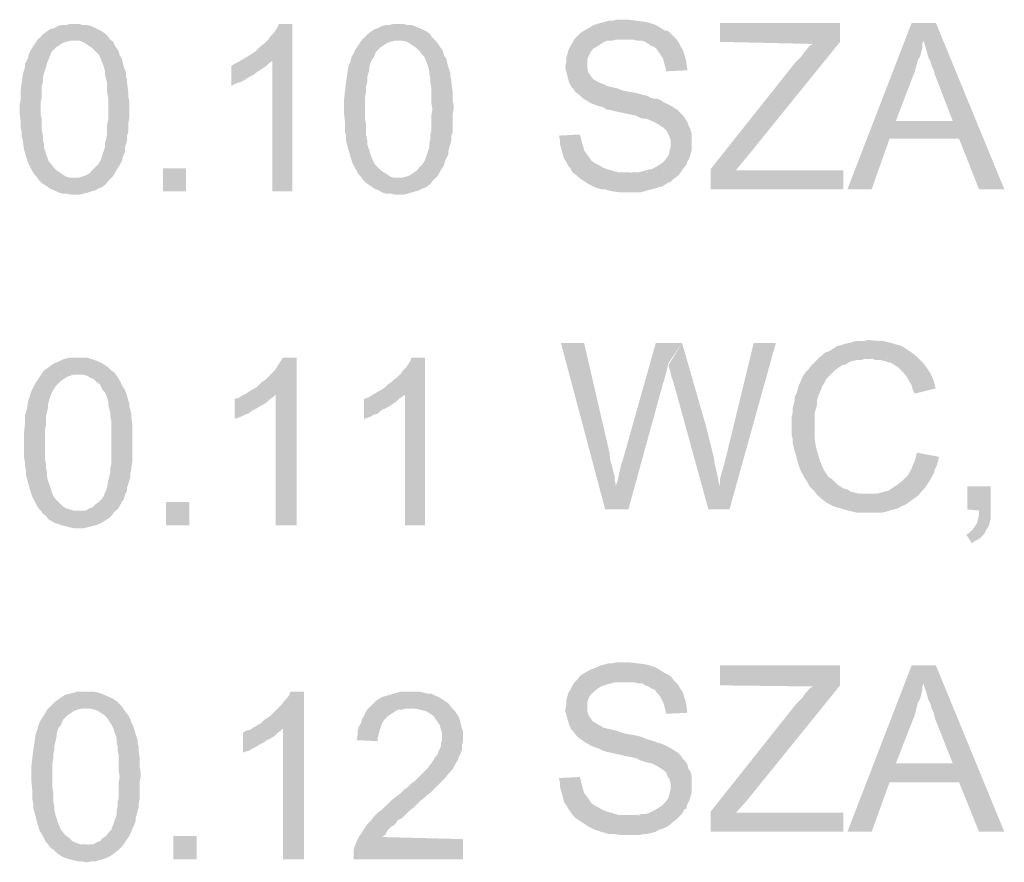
# Model space of a CAD drawing. Header units: millimetres. Extents: x -14047 to 49934, y -21523 to 14989.
# Tile 167 of 256: x 2347 to 2429, y 7203 to 7274. Entities that reach past the tile are written whole.
import ezdxf

# ---------------------------------------------------------------- set-up
doc = ezdxf.new("R2010")
doc.units = ezdxf.units.MM
doc.layers.add('H', color=7, linetype='Continuous')

msp = doc.modelspace()

# ---------------------------------------------------------------- hatches: boundary and pattern name
at = {"layer": 'H', "linetype": 'Continuous'}
for points in [[(2400.835, 7269.33), (2400.75, 7269.685), (2400.66, 7270.035), (2400.57, 7270.39), (2400.395, 7270.655), (2400.22, 7270.92), (2400.045, 7271.185), (2399.865, 7271.36), (2399.6, 7271.45), (2399.335, 7271.625), (2399.07, 7271.8), (2398.81, 7271.89), (2398.455, 7271.89), (2398.1, 7271.98), (2397.66, 7271.98), (2397.395, 7271.98), (2393.166, 7272.065), (2393.431, 7272.329), (2393.606, 7272.504), (2393.871, 7272.684), (2394.486, 7273.034), (2394.751, 7273.209), (2395.37, 7273.389), (2395.72, 7273.474), (2395.985, 7273.564), (2396.34, 7273.564), (2396.69, 7273.654), (2397.045, 7273.654), (2397.66, 7273.654), (2398.365, 7273.564), (2399.07, 7273.474), (2399.425, 7273.389), (2399.69, 7273.299), (2399.955, 7273.209), (2400.395, 7272.949), (2400.66, 7272.769), (2401.015, 7272.684), (2401.275, 7272.419), (2401.455, 7272.239), (2401.72, 7271.98), (2401.895, 7271.715), (2402.07, 7271.36), (2402.244, 7271.095), (2402.334, 7270.745), (2402.424, 7270.48), (2402.509, 7270.125), (2402.599, 7269.42)], [(2354.366, 7260.426), (2351.276, 7260.426), (2351.631, 7260.426), (2351.896, 7260.511), (2352.161, 7260.601), (2352.511, 7260.776), (2352.686, 7260.956), (2352.951, 7261.221), (2353.216, 7261.486), (2353.396, 7261.746), (2353.481, 7261.926), (2353.571, 7262.191), (2353.656, 7262.456), (2353.836, 7262.981), (2353.836, 7263.336), (2353.921, 7263.601), (2354.011, 7264.041), (2354.011, 7264.396), (2354.011, 7264.835), (2354.101, 7265.275), (2354.101, 7265.715), (2354.101, 7266.155), (2354.101, 7266.6), (2354.101, 7267.125), (2354.011, 7267.57), (2354.011, 7267.92), (2354.011, 7268.36), (2353.921, 7268.715), (2353.836, 7269.065), (2353.836, 7269.33), (2353.746, 7269.685), (2353.656, 7269.95), (2353.571, 7270.125), (2353.481, 7270.39), (2353.396, 7270.565), (2353.306, 7270.745), (2353.041, 7271.01), (2352.776, 7271.27), (2352.511, 7271.45), (2352.246, 7271.625), (2351.981, 7271.8), (2351.716, 7271.89), (2351.366, 7271.89), (2348.192, 7271.98), (2348.457, 7272.239), (2348.632, 7272.419), (2348.987, 7272.684), (2349.252, 7272.859), (2349.602, 7272.949), (2349.867, 7273.124), (2350.221, 7273.209), (2350.571, 7273.209), (2350.926, 7273.299), (2351.276, 7273.299), (2351.631, 7273.299), (2351.981, 7273.209), (2352.336, 7273.209), (2352.686, 7273.124), (2353.216, 7272.859), (2353.571, 7272.684), (2353.836, 7272.504), (2354.101, 7272.239), (2354.276, 7271.98), (2354.541, 7271.8), (2354.626, 7271.535), (2354.806, 7271.27), (2354.981, 7271.01), (2355.071, 7270.655), (2355.246, 7270.39), (2355.421, 7269.685), (2355.511, 7269.42), (2355.601, 7269.245), (2355.601, 7268.89), (2355.686, 7268.625), (2355.686, 7268.36), (2355.776, 7267.655), (2355.776, 7267.305), (2355.861, 7266.86), (2355.861, 7266.51), (2355.861, 7266.155), (2355.861, 7265.715), (2355.861, 7265.365), (2355.776, 7264.92), (2355.776, 7264.571), (2355.776, 7264.216), (2355.686, 7263.951), (2355.686, 7263.601), (2355.601, 7263.246), (2355.511, 7262.981), (2355.511, 7262.631), (2355.421, 7262.366), (2355.336, 7262.191), (2355.246, 7261.836), (2355.071, 7261.486), (2354.891, 7261.221), (2354.541, 7260.601)], [(2367.854, 7259.281), (2367.854, 7270.215), (2365.299, 7270.3), (2365.914, 7270.655), (2366.179, 7270.83), (2366.444, 7271.01), (2366.709, 7271.27), (2366.884, 7271.45), (2367.239, 7271.715), (2367.504, 7271.98), (2367.679, 7272.239), (2367.944, 7272.504), (2368.119, 7272.769), (2368.299, 7273.034), (2368.384, 7273.299), (2369.529, 7273.299), (2369.529, 7259.281)], [(2381.522, 7260.426), (2378.438, 7260.426), (2378.703, 7260.426), (2379.053, 7260.511), (2379.318, 7260.601), (2379.583, 7260.776), (2379.848, 7260.956), (2380.112, 7261.221), (2380.377, 7261.486), (2380.552, 7261.746), (2380.642, 7261.926), (2380.732, 7262.191), (2380.817, 7262.456), (2380.997, 7262.981), (2380.997, 7263.336), (2381.082, 7263.601), (2381.082, 7264.041), (2381.172, 7264.396), (2381.172, 7264.835), (2381.172, 7265.275), (2381.172, 7265.715), (2381.257, 7266.155), (2381.172, 7266.6), (2381.172, 7267.125), (2381.172, 7267.57), (2381.172, 7267.92), (2381.082, 7268.36), (2381.082, 7268.715), (2380.997, 7269.065), (2380.997, 7269.33), (2380.907, 7269.685), (2380.817, 7269.95), (2380.732, 7270.125), (2380.642, 7270.39), (2380.552, 7270.565), (2380.377, 7270.745), (2380.202, 7271.01), (2379.937, 7271.27), (2379.673, 7271.45), (2379.408, 7271.625), (2379.143, 7271.8), (2378.793, 7271.89), (2378.528, 7271.89), (2375.353, 7271.98), (2375.618, 7272.239), (2375.793, 7272.419), (2376.143, 7272.684), (2376.408, 7272.859), (2376.673, 7272.949), (2377.028, 7273.124), (2377.378, 7273.209), (2377.643, 7273.209), (2377.998, 7273.299), (2378.348, 7273.299), (2378.793, 7273.299), (2379.143, 7273.209), (2379.498, 7273.209), (2379.763, 7273.124), (2380.377, 7272.859), (2380.732, 7272.684), (2380.997, 7272.504), (2381.172, 7272.239), (2381.437, 7271.98), (2381.612, 7271.8), (2381.787, 7271.535), (2381.967, 7271.27), (2382.142, 7271.01), (2382.227, 7270.655), (2382.407, 7270.39), (2382.582, 7269.685), (2382.672, 7269.42), (2382.757, 7269.245), (2382.757, 7268.89), (2382.847, 7268.625), (2382.847, 7268.36), (2382.937, 7267.655), (2382.937, 7267.305), (2382.937, 7266.86), (2383.022, 7266.51), (2383.022, 7266.155), (2382.937, 7265.715), (2382.937, 7265.365), (2382.937, 7264.92), (2382.937, 7264.571), (2382.937, 7264.216), (2382.847, 7263.951), (2382.847, 7263.601), (2382.757, 7263.246), (2382.672, 7262.981), (2382.582, 7262.631), (2382.582, 7262.366), (2382.492, 7262.191), (2382.317, 7261.836), (2382.227, 7261.486), (2382.052, 7261.221), (2381.702, 7260.601)], [(2404.539, 7259.456), (2404.539, 7261.131), (2411.683, 7270.125), (2412.213, 7270.655), (2412.388, 7270.92), (2412.828, 7271.45), (2413.093, 7271.625), (2405.334, 7271.8), (2405.334, 7273.389), (2415.388, 7273.389), (2415.388, 7271.8), (2407.539, 7262.101), (2406.654, 7261.041), (2415.653, 7261.041), (2415.653, 7259.456)], [(2416.003, 7259.456), (2421.382, 7273.389), (2423.412, 7273.389), (2422.352, 7271.89), (2422.267, 7271.625), (2422.267, 7271.27), (2422.087, 7270.565), (2421.912, 7270.3), (2421.822, 7269.95), (2421.737, 7269.685), (2421.647, 7269.33), (2420.062, 7265.185), (2425.351, 7263.686), (2419.532, 7263.686), (2418.032, 7259.456)], [(2427.026, 7259.456), (2425.351, 7263.686), (2420.062, 7265.185), (2424.821, 7265.185), (2423.322, 7269.065), (2423.237, 7269.42), (2423.057, 7269.775), (2422.972, 7270.125), (2422.792, 7270.48), (2422.617, 7271.095), (2422.442, 7271.715), (2422.352, 7271.89), (2423.412, 7273.389), (2429.141, 7259.456)], [(2401.985, 7260.776), (2397.75, 7260.866), (2398.1, 7260.866), (2398.455, 7260.866), (2398.81, 7260.956), (2399.16, 7261.041), (2399.425, 7261.131), (2399.6, 7261.131), (2399.955, 7261.306), (2400.22, 7261.486), (2400.485, 7261.661), (2400.75, 7261.926), (2401.015, 7262.276), (2401.1, 7262.631), (2401.19, 7262.981), (2401.19, 7263.246), (2401.19, 7263.601), (2401.1, 7263.866), (2400.925, 7264.216), (2400.835, 7264.396), (2400.66, 7264.571), (2400.395, 7264.745), (2400.13, 7264.92), (2399.78, 7265.1), (2399.6, 7265.185), (2399.16, 7265.365), (2398.895, 7265.365), (2398.63, 7265.45), (2398.28, 7265.63), (2397.84, 7265.715), (2397.395, 7265.805), (2397.045, 7265.89), (2396.605, 7265.98), (2396.25, 7266.07), (2395.81, 7266.155), (2395.545, 7266.335), (2395.19, 7266.42), (2394.925, 7266.51), (2394.666, 7266.6), (2394.486, 7266.685), (2394.046, 7266.95), (2393.781, 7267.125), (2393.516, 7267.39), (2393.251, 7267.57), (2393.076, 7267.835), (2392.901, 7268.01), (2392.721, 7268.36), (2392.636, 7268.625), (2392.546, 7268.98), (2392.461, 7269.33), (2392.371, 7269.685), (2392.461, 7270.125), (2392.461, 7270.48), (2392.546, 7270.745), (2392.636, 7271.095), (2392.811, 7271.45), (2392.986, 7271.715), (2393.166, 7272.065), (2397.395, 7271.98), (2396.955, 7271.98), (2396.605, 7271.98), (2396.25, 7271.89), (2395.895, 7271.89), (2395.635, 7271.8), (2395.37, 7271.625), (2395.105, 7271.45), (2394.666, 7271.185), (2394.486, 7270.92), (2394.311, 7270.565), (2394.221, 7270.3), (2394.221, 7270.035), (2394.221, 7269.595), (2394.311, 7269.245), (2394.486, 7268.98), (2394.666, 7268.715), (2395.105, 7268.45), (2395.28, 7268.36), (2395.545, 7268.275), (2395.895, 7268.095), (2396.25, 7268.01), (2396.69, 7267.92), (2397.13, 7267.745), (2397.485, 7267.655), (2398.015, 7267.57), (2398.455, 7267.48), (2398.81, 7267.39), (2399.16, 7267.305), (2399.515, 7267.125), (2399.78, 7267.04), (2400.045, 7267.04), (2400.305, 7266.95), (2400.57, 7266.775), (2400.925, 7266.6), (2401.275, 7266.42), (2401.54, 7266.245), (2401.805, 7266.07), (2402.07, 7265.805), (2402.244, 7265.63), (2402.424, 7265.365), (2402.599, 7265.1), (2402.689, 7264.835), (2402.864, 7264.481), (2402.954, 7264.131), (2402.954, 7263.866), (2402.954, 7263.511), (2402.954, 7263.071), (2402.954, 7262.716), (2402.864, 7262.366), (2402.774, 7262.101), (2402.599, 7261.746), (2402.509, 7261.486), (2402.334, 7261.306), (2402.16, 7261.041)], [(2351.276, 7259.016), (2350.926, 7259.016), (2350.571, 7259.101), (2350.221, 7259.101), (2349.957, 7259.191), (2349.602, 7259.366), (2349.337, 7259.456), (2349.072, 7259.631), (2348.807, 7259.806), (2348.542, 7259.986), (2348.277, 7260.251), (2348.102, 7260.511), (2347.927, 7260.691), (2347.662, 7261.131), (2347.397, 7261.661), (2347.307, 7261.926), (2347.222, 7262.191), (2347.132, 7262.541), (2347.047, 7262.806), (2346.957, 7263.511), (2346.867, 7263.866), (2346.867, 7264.216), (2346.782, 7264.571), (2346.782, 7265.01), (2346.692, 7265.805), (2346.692, 7266.6), (2346.782, 7266.95), (2346.782, 7267.745), (2346.867, 7268.45), (2346.957, 7269.065), (2347.132, 7269.685), (2347.132, 7269.95), (2347.222, 7270.125), (2347.397, 7270.48), (2347.487, 7270.83), (2347.662, 7271.185), (2347.837, 7271.45), (2348.017, 7271.715), (2348.192, 7271.98), (2351.276, 7271.89), (2350.926, 7271.89), (2350.571, 7271.8), (2350.306, 7271.715), (2350.042, 7271.535), (2349.777, 7271.36), (2349.512, 7271.095), (2349.337, 7270.92), (2349.252, 7270.655), (2349.162, 7270.48), (2349.072, 7270.215), (2348.987, 7270.035), (2348.897, 7269.685), (2348.807, 7269.42), (2348.722, 7269.155), (2348.632, 7268.805), (2348.632, 7268.45), (2348.542, 7268.095), (2348.542, 7267.655), (2348.542, 7267.215), (2348.457, 7266.775), (2348.457, 7265.715), (2348.542, 7265.275), (2348.542, 7264.835), (2348.542, 7264.396), (2348.632, 7263.951), (2348.632, 7263.601), (2348.722, 7263.246), (2348.722, 7262.981), (2348.807, 7262.716), (2348.897, 7262.366), (2348.987, 7262.191), (2349.072, 7261.926), (2349.162, 7261.746), (2349.337, 7261.571), (2349.512, 7261.306), (2349.777, 7261.041), (2350.042, 7260.866), (2350.306, 7260.691), (2350.571, 7260.511), (2350.926, 7260.426), (2351.191, 7260.426), (2354.366, 7260.426), (2354.101, 7260.161), (2353.921, 7259.896), (2353.571, 7259.631), (2353.306, 7259.541), (2353.041, 7259.366), (2352.686, 7259.281), (2352.426, 7259.191), (2352.071, 7259.101), (2351.716, 7259.016), (2351.366, 7259.016)], [(2378.438, 7259.016), (2378.083, 7259.016), (2377.733, 7259.101), (2377.378, 7259.101), (2377.028, 7259.191), (2376.763, 7259.366), (2376.498, 7259.456), (2376.233, 7259.631), (2375.968, 7259.806), (2375.703, 7259.986), (2375.438, 7260.251), (2375.263, 7260.511), (2375.088, 7260.691), (2374.823, 7261.131), (2374.558, 7261.661), (2374.468, 7261.926), (2374.383, 7262.191), (2374.293, 7262.541), (2374.203, 7262.806), (2374.028, 7263.511), (2374.028, 7263.866), (2373.938, 7264.216), (2373.938, 7264.571), (2373.938, 7265.01), (2373.853, 7265.805), (2373.853, 7266.6), (2373.853, 7266.95), (2373.938, 7267.745), (2374.028, 7268.45), (2374.118, 7269.065), (2374.203, 7269.685), (2374.293, 7269.95), (2374.383, 7270.125), (2374.468, 7270.48), (2374.648, 7270.83), (2374.823, 7271.185), (2374.998, 7271.45), (2375.173, 7271.715), (2375.353, 7271.98), (2378.438, 7271.89), (2378.083, 7271.89), (2377.733, 7271.8), (2377.468, 7271.715), (2377.203, 7271.535), (2376.938, 7271.36), (2376.673, 7271.095), (2376.498, 7270.92), (2376.408, 7270.655), (2376.323, 7270.48), (2376.143, 7270.215), (2376.058, 7270.035), (2375.968, 7269.685), (2375.968, 7269.42), (2375.878, 7269.155), (2375.793, 7268.805), (2375.793, 7268.45), (2375.703, 7268.095), (2375.703, 7267.655), (2375.618, 7267.215), (2375.618, 7266.775), (2375.618, 7265.715), (2375.618, 7265.275), (2375.703, 7264.835), (2375.703, 7264.396), (2375.703, 7263.951), (2375.793, 7263.601), (2375.793, 7263.246), (2375.878, 7262.981), (2375.968, 7262.716), (2376.058, 7262.366), (2376.143, 7262.191), (2376.233, 7261.926), (2376.323, 7261.746), (2376.408, 7261.571), (2376.673, 7261.306), (2376.938, 7261.041), (2377.203, 7260.866), (2377.468, 7260.691), (2377.733, 7260.511), (2377.998, 7260.426), (2378.348, 7260.426), (2381.522, 7260.426), (2381.257, 7260.161), (2381.082, 7259.896), (2380.732, 7259.631), (2380.467, 7259.541), (2380.112, 7259.366), (2379.848, 7259.281), (2379.498, 7259.191), (2379.233, 7259.101), (2378.878, 7259.016), (2378.528, 7259.016)], [(2364.415, 7268.095), (2364.415, 7269.775), (2364.68, 7269.95), (2365.035, 7270.125), (2365.299, 7270.3), (2367.854, 7270.215), (2367.589, 7270.035), (2367.324, 7269.775), (2367.064, 7269.595), (2366.799, 7269.42), (2366.534, 7269.245), (2366.179, 7268.98), (2365.829, 7268.805), (2365.564, 7268.625), (2365.209, 7268.45), (2364.945, 7268.36), (2364.68, 7268.275)], [(2397.84, 7259.191), (2397.395, 7259.191), (2397.045, 7259.191), (2396.34, 7259.281), (2395.985, 7259.366), (2395.72, 7259.456), (2395.37, 7259.456), (2395.105, 7259.541), (2394.84, 7259.631), (2394.311, 7259.896), (2394.046, 7260.071), (2393.781, 7260.251), (2393.516, 7260.426), (2393.251, 7260.691), (2392.986, 7260.866), (2392.811, 7261.221), (2392.636, 7261.396), (2392.461, 7261.746), (2392.281, 7262.011), (2392.196, 7262.276), (2392.106, 7262.631), (2391.931, 7263.246), (2391.931, 7263.601), (2391.841, 7263.951), (2393.606, 7264.041), (2393.696, 7263.686), (2393.781, 7263.336), (2393.871, 7263.071), (2393.956, 7262.716), (2394.136, 7262.456), (2394.401, 7262.101), (2394.576, 7261.836), (2394.84, 7261.661), (2395.19, 7261.486), (2395.455, 7261.306), (2395.895, 7261.131), (2396.25, 7261.041), (2396.515, 7260.956), (2396.87, 7260.866), (2397.22, 7260.866), (2397.575, 7260.866), (2401.985, 7260.776), (2401.72, 7260.511), (2401.455, 7260.336), (2401.19, 7260.071), (2400.925, 7259.986), (2400.57, 7259.721), (2400.22, 7259.631), (2399.955, 7259.541), (2399.6, 7259.456), (2399.25, 7259.366), (2398.985, 7259.281), (2398.63, 7259.191), (2398.28, 7259.191), (2397.925, 7259.191)], [(2358.685, 7259.281), (2358.685, 7261.221), (2360.625, 7261.221), (2360.625, 7259.281)], [(2395.72, 7232.65), (2392.016, 7246.583), (2393.956, 7246.583), (2396.075, 7237.409), (2396.16, 7236.704), (2396.25, 7236.439), (2396.425, 7235.734), (2396.515, 7235.379), (2396.515, 7235.029), (2396.605, 7234.765), (2396.605, 7234.59)], [(2395.72, 7232.65), (2396.605, 7234.59), (2396.78, 7235.114), (2396.87, 7235.559), (2397.045, 7236.349), (2397.13, 7236.614), (2397.22, 7236.879), (2399.955, 7246.583), (2402.16, 7246.583), (2401.015, 7244.903), (2400.925, 7244.553), (2400.835, 7244.113), (2400.75, 7243.848), (2400.66, 7243.493), (2400.57, 7243.228), (2397.66, 7232.65)], [(2404.364, 7232.65), (2401.455, 7243.228), (2401.275, 7243.758), (2401.19, 7244.113), (2401.1, 7244.463), (2401.015, 7244.728), (2402.16, 7246.583), (2404.189, 7239.524), (2404.274, 7239.174), (2404.364, 7238.819), (2404.449, 7238.469), (2404.539, 7238.114), (2404.629, 7237.764), (2404.714, 7237.409), (2404.804, 7237.059), (2404.894, 7236.439), (2404.979, 7236.089), (2405.069, 7235.734), (2405.244, 7234.855), (2405.244, 7234.59)], [(2404.364, 7232.65), (2405.244, 7234.59), (2405.334, 7234.855), (2405.334, 7235.204), (2405.509, 7235.824), (2405.599, 7236.174), (2405.684, 7236.439), (2405.864, 7237.144), (2405.949, 7237.499), (2408.154, 7246.583), (2410.008, 7246.583), (2406.129, 7232.65)], [(2413.448, 7233.885), (2413.268, 7234.145), (2413.003, 7234.41), (2412.828, 7234.59), (2412.653, 7234.94), (2412.478, 7235.204), (2412.123, 7235.824), (2411.948, 7236.264), (2411.768, 7236.879), (2411.683, 7237.234), (2411.593, 7237.499), (2411.508, 7237.849), (2411.418, 7238.204), (2411.418, 7238.554), (2411.328, 7238.909), (2411.328, 7239.264), (2411.328, 7239.614), (2411.328, 7240.054), (2411.328, 7240.409), (2411.418, 7240.759), (2411.418, 7241.114), (2411.508, 7241.464), (2411.593, 7241.819), (2411.593, 7242.084), (2411.768, 7242.438), (2411.858, 7242.788), (2411.948, 7243.053), (2412.298, 7243.848), (2412.478, 7244.113), (2412.743, 7244.378), (2412.918, 7244.638), (2413.183, 7244.903), (2413.358, 7245.083), (2413.623, 7245.348), (2414.153, 7245.788), (2414.418, 7245.873), (2414.858, 7246.138), (2415.123, 7246.318), (2415.473, 7246.403), (2415.738, 7246.493), (2416.093, 7246.583), (2416.443, 7246.668), (2416.708, 7246.758), (2417.063, 7246.758), (2417.412, 7246.758), (2417.767, 7246.843), (2418.647, 7246.758), (2419.002, 7246.758), (2419.707, 7246.583), (2419.972, 7246.493), (2420.322, 7246.403), (2420.587, 7246.318), (2420.852, 7246.138), (2421.117, 7245.963), (2421.382, 7245.788), (2421.737, 7245.523), (2421.912, 7245.348), (2417.857, 7245.258), (2417.502, 7245.258), (2417.147, 7245.168), (2416.798, 7245.168), (2416.443, 7245.083), (2416.178, 7244.993), (2415.918, 7244.818), (2415.563, 7244.728), (2415.298, 7244.553), (2414.943, 7244.288), (2414.683, 7244.023), (2414.238, 7243.583), (2414.063, 7243.228), (2413.888, 7242.963), (2413.798, 7242.698), (2413.533, 7242.084), (2413.448, 7241.729), (2413.448, 7241.379), (2413.268, 7240.759), (2413.268, 7240.409), (2413.268, 7239.704), (2413.268, 7239.349), (2413.268, 7238.999), (2413.268, 7238.554), (2413.358, 7237.939), (2413.448, 7237.584), (2413.533, 7237.319), (2413.623, 7236.969), (2413.713, 7236.704), (2413.888, 7236.264), (2414.063, 7235.909), (2414.238, 7235.644), (2414.418, 7235.379), (2414.683, 7235.204), (2415.123, 7234.765), (2415.388, 7234.59), (2415.653, 7234.41), (2416.003, 7234.325), (2416.268, 7234.145), (2416.623, 7234.06), (2416.973, 7233.97), (2417.592, 7233.97), (2417.767, 7233.97)], [(2354.626, 7232.47), (2351.631, 7232.47), (2351.896, 7232.56), (2352.246, 7232.56), (2352.511, 7232.735), (2352.776, 7232.825), (2353.041, 7233.09), (2353.306, 7233.265), (2353.571, 7233.53), (2353.746, 7233.795), (2353.836, 7234.06), (2353.921, 7234.235), (2354.011, 7234.5), (2354.101, 7235.029), (2354.186, 7235.379), (2354.276, 7235.734), (2354.276, 7236.089), (2354.366, 7236.439), (2354.366, 7236.879), (2354.366, 7237.319), (2354.366, 7237.764), (2354.366, 7238.204), (2354.366, 7238.734), (2354.366, 7239.174), (2354.366, 7239.614), (2354.366, 7240.054), (2354.276, 7240.409), (2354.276, 7240.759), (2354.186, 7241.114), (2354.101, 7241.464), (2354.101, 7241.729), (2354.011, 7241.994), (2353.921, 7242.259), (2353.836, 7242.438), (2353.656, 7242.613), (2353.571, 7242.788), (2353.396, 7243.143), (2353.131, 7243.318), (2352.866, 7243.583), (2352.601, 7243.668), (2352.336, 7243.848), (2351.981, 7243.933), (2351.716, 7243.933), (2348.542, 7244.023), (2348.722, 7244.288), (2348.987, 7244.463), (2349.337, 7244.728), (2349.602, 7244.903), (2349.867, 7244.993), (2350.221, 7245.168), (2350.481, 7245.258), (2350.836, 7245.348), (2351.191, 7245.348), (2351.541, 7245.348), (2351.981, 7245.348), (2352.336, 7245.348), (2352.686, 7245.258), (2352.951, 7245.168), (2353.571, 7244.903), (2353.836, 7244.728), (2354.101, 7244.553), (2354.366, 7244.288), (2354.626, 7244.113), (2354.806, 7243.848), (2354.981, 7243.583), (2355.156, 7243.318), (2355.246, 7243.053), (2355.421, 7242.788), (2355.601, 7242.438), (2355.776, 7241.819), (2355.861, 7241.554), (2355.861, 7241.289), (2355.951, 7241.024), (2356.041, 7240.674), (2356.041, 7240.409), (2356.126, 7239.704), (2356.126, 7239.349), (2356.126, 7238.909), (2356.126, 7238.554), (2356.126, 7238.204), (2356.126, 7237.849), (2356.126, 7237.409), (2356.126, 7237.059), (2356.126, 7236.614), (2356.041, 7236.264), (2356.041, 7235.999), (2355.951, 7235.644), (2355.951, 7235.294), (2355.861, 7235.029), (2355.776, 7234.765), (2355.686, 7234.5), (2355.686, 7234.235), (2355.511, 7233.885), (2355.421, 7233.53), (2355.246, 7233.265), (2354.891, 7232.65)], [(2368.119, 7231.325), (2368.119, 7242.259), (2365.649, 7242.349), (2366.179, 7242.698), (2366.534, 7242.878), (2366.799, 7243.143), (2366.974, 7243.318), (2367.239, 7243.493), (2367.504, 7243.758), (2367.769, 7244.023), (2368.034, 7244.288), (2368.209, 7244.553), (2368.384, 7244.818), (2368.559, 7245.083), (2368.739, 7245.348), (2369.884, 7245.348), (2369.884, 7231.325)], [(2378.968, 7231.325), (2378.968, 7242.259), (2376.408, 7242.349), (2377.028, 7242.698), (2377.293, 7242.878), (2377.558, 7243.143), (2377.823, 7243.318), (2377.998, 7243.493), (2378.348, 7243.758), (2378.613, 7244.023), (2378.793, 7244.288), (2379.053, 7244.553), (2379.233, 7244.818), (2379.408, 7245.083), (2379.498, 7245.348), (2380.642, 7245.348), (2380.642, 7231.325)], [(2421.647, 7242.349), (2421.472, 7242.698), (2421.382, 7243.053), (2421.207, 7243.318), (2421.032, 7243.668), (2420.852, 7243.933), (2420.677, 7244.113), (2420.412, 7244.378), (2420.237, 7244.553), (2419.972, 7244.728), (2419.707, 7244.903), (2419.352, 7244.993), (2419.092, 7245.083), (2418.737, 7245.168), (2418.382, 7245.168), (2418.032, 7245.258), (2421.912, 7245.348), (2422.177, 7245.083), (2422.352, 7244.903), (2422.617, 7244.553), (2422.972, 7244.023), (2423.237, 7243.408), (2423.322, 7243.053), (2423.412, 7242.788)], [(2351.631, 7231.06), (2351.276, 7231.06), (2350.926, 7231.15), (2350.571, 7231.235), (2350.221, 7231.325), (2349.957, 7231.415), (2349.692, 7231.5), (2349.337, 7231.68), (2349.072, 7231.855), (2348.897, 7232.12), (2348.632, 7232.295), (2348.457, 7232.56), (2348.277, 7232.735), (2348.017, 7233.175), (2347.752, 7233.705), (2347.662, 7233.97), (2347.572, 7234.235), (2347.487, 7234.59), (2347.397, 7234.855), (2347.222, 7235.559), (2347.222, 7235.909), (2347.132, 7236.264), (2347.132, 7236.614), (2347.047, 7237.059), (2347.047, 7237.939), (2347.047, 7238.644), (2347.047, 7238.999), (2347.132, 7239.789), (2347.132, 7240.494), (2347.307, 7241.114), (2347.397, 7241.729), (2347.487, 7241.994), (2347.572, 7242.259), (2347.662, 7242.523), (2347.837, 7242.878), (2348.017, 7243.228), (2348.192, 7243.493), (2348.367, 7243.758), (2348.542, 7244.023), (2351.541, 7243.933), (2351.276, 7243.933), (2350.926, 7243.848), (2350.661, 7243.758), (2350.396, 7243.583), (2350.132, 7243.408), (2349.867, 7243.143), (2349.692, 7242.963), (2349.602, 7242.788), (2349.427, 7242.523), (2349.337, 7242.349), (2349.252, 7242.084), (2349.162, 7241.819), (2349.072, 7241.464), (2349.072, 7241.204), (2348.987, 7240.849), (2348.897, 7240.494), (2348.897, 7240.144), (2348.897, 7239.704), (2348.807, 7239.349), (2348.807, 7238.909), (2348.807, 7237.764), (2348.807, 7237.319), (2348.807, 7236.879), (2348.897, 7236.439), (2348.897, 7236.089), (2348.987, 7235.734), (2348.987, 7235.379), (2349.072, 7235.029), (2349.162, 7234.765), (2349.252, 7234.5), (2349.337, 7234.235), (2349.427, 7233.97), (2349.512, 7233.795), (2349.602, 7233.62), (2349.867, 7233.355), (2350.132, 7233.09), (2350.306, 7232.915), (2350.571, 7232.735), (2350.926, 7232.65), (2351.191, 7232.56), (2351.541, 7232.56), (2354.626, 7232.47), (2354.451, 7232.205), (2354.186, 7231.94), (2353.921, 7231.765), (2353.656, 7231.59), (2353.306, 7231.415), (2353.041, 7231.325), (2352.686, 7231.235), (2352.336, 7231.15), (2351.981, 7231.06)], [(2364.68, 7240.234), (2364.68, 7241.909), (2365.035, 7241.994), (2365.299, 7242.174), (2365.649, 7242.349), (2368.119, 7242.259), (2367.944, 7242.084), (2367.679, 7241.909), (2367.414, 7241.644), (2367.149, 7241.464), (2366.799, 7241.289), (2366.534, 7241.114), (2366.179, 7240.939), (2365.829, 7240.674), (2365.564, 7240.584), (2365.209, 7240.409), (2364.945, 7240.319)], [(2375.528, 7240.234), (2375.528, 7241.909), (2375.793, 7241.994), (2376.143, 7242.174), (2376.408, 7242.349), (2378.968, 7242.259), (2378.703, 7242.084), (2378.438, 7241.909), (2378.173, 7241.644), (2377.908, 7241.464), (2377.643, 7241.289), (2377.293, 7241.114), (2376.938, 7240.939), (2376.673, 7240.674), (2376.323, 7240.584), (2376.058, 7240.409), (2375.793, 7240.319)], [(2417.942, 7232.385), (2417.502, 7232.385), (2417.147, 7232.385), (2416.798, 7232.385), (2416.443, 7232.47), (2416.093, 7232.56), (2415.738, 7232.65), (2415.473, 7232.735), (2415.123, 7232.825), (2414.858, 7232.915), (2414.328, 7233.175), (2413.973, 7233.44), (2413.448, 7233.885), (2417.767, 7233.97), (2418.117, 7233.97), (2418.472, 7233.97), (2418.827, 7234.06), (2419.092, 7234.145), (2419.442, 7234.235), (2419.707, 7234.41), (2419.972, 7234.59), (2420.237, 7234.765), (2420.587, 7235.029), (2420.852, 7235.294), (2421.032, 7235.469), (2421.207, 7235.734), (2421.382, 7236.089), (2421.472, 7236.349), (2421.647, 7236.704), (2421.737, 7237.059), (2421.822, 7237.409), (2423.677, 7237.059), (2423.497, 7236.349), (2423.322, 7235.999), (2423.237, 7235.644), (2423.057, 7235.379), (2422.882, 7235.029), (2422.707, 7234.765), (2422.527, 7234.5), (2422.352, 7234.325), (2421.912, 7233.795), (2421.647, 7233.62), (2421.292, 7233.355), (2421.032, 7233.175), (2420.767, 7233), (2420.502, 7232.915), (2420.237, 7232.735), (2419.882, 7232.65), (2419.532, 7232.56), (2419.267, 7232.47), (2418.912, 7232.385), (2418.562, 7232.385), (2418.207, 7232.385)], [(2426.411, 7229.825), (2425.966, 7230.53), (2426.231, 7230.71), (2426.496, 7230.97), (2426.671, 7231.235), (2426.851, 7231.5), (2426.936, 7231.855), (2427.026, 7232.205), (2427.026, 7232.56), (2426.056, 7232.65), (2426.056, 7234.59), (2427.996, 7234.59), (2427.996, 7232.65), (2427.996, 7232.205), (2427.996, 7231.855), (2427.906, 7231.5), (2427.821, 7231.235), (2427.641, 7230.97), (2427.466, 7230.62), (2427.201, 7230.355), (2427.026, 7230.18), (2426.671, 7230)], [(2358.95, 7231.325), (2358.95, 7233.265), (2360.89, 7233.265), (2360.89, 7231.325)], [(2400.835, 7215.542), (2400.75, 7215.892), (2400.66, 7216.247), (2400.57, 7216.512), (2400.395, 7216.862), (2400.22, 7217.127), (2400.045, 7217.302), (2399.865, 7217.567), (2399.6, 7217.657), (2399.335, 7217.832), (2399.07, 7217.922), (2398.81, 7218.097), (2398.455, 7218.097), (2398.1, 7218.187), (2397.66, 7218.187), (2397.395, 7218.187), (2393.166, 7218.187), (2393.431, 7218.452), (2393.606, 7218.717), (2393.871, 7218.892), (2394.486, 7219.242), (2394.751, 7219.332), (2395.37, 7219.597), (2395.72, 7219.687), (2395.985, 7219.772), (2396.34, 7219.772), (2396.69, 7219.862), (2397.045, 7219.862), (2397.66, 7219.862), (2398.365, 7219.772), (2399.07, 7219.687), (2399.425, 7219.597), (2399.69, 7219.507), (2399.955, 7219.422), (2400.395, 7219.157), (2400.66, 7218.982), (2401.015, 7218.802), (2401.275, 7218.627), (2401.455, 7218.362), (2401.72, 7218.097), (2401.895, 7217.832), (2402.07, 7217.567), (2402.244, 7217.302), (2402.334, 7216.952), (2402.424, 7216.687), (2402.509, 7216.332), (2402.599, 7215.627)], [(2404.539, 7205.663), (2404.539, 7207.338), (2411.683, 7216.332), (2412.213, 7216.862), (2412.388, 7217.127), (2412.828, 7217.657), (2413.093, 7217.832), (2405.334, 7217.922), (2405.334, 7219.597), (2415.388, 7219.597), (2415.388, 7217.922), (2407.539, 7208.223), (2406.654, 7207.253), (2415.653, 7207.253), (2415.653, 7205.663)], [(2416.003, 7205.663), (2421.382, 7219.597), (2423.412, 7219.597), (2422.352, 7218.097), (2422.267, 7217.747), (2422.267, 7217.482), (2422.087, 7216.777), (2421.912, 7216.512), (2421.822, 7216.157), (2421.737, 7215.807), (2421.647, 7215.452), (2420.062, 7211.398), (2425.351, 7209.808), (2419.532, 7209.808), (2418.032, 7205.663)], [(2427.026, 7205.663), (2425.351, 7209.808), (2420.062, 7211.398), (2424.821, 7211.398), (2423.322, 7215.187), (2423.237, 7215.627), (2423.057, 7215.982), (2422.972, 7216.332), (2422.792, 7216.687), (2422.617, 7217.302), (2422.442, 7217.832), (2422.352, 7218.097), (2423.412, 7219.597), (2429.141, 7205.663)], [(2401.985, 7206.988), (2397.75, 7207.073), (2398.1, 7207.073), (2398.455, 7207.073), (2398.81, 7207.163), (2399.16, 7207.163), (2399.425, 7207.253), (2399.6, 7207.338), (2399.955, 7207.518), (2400.22, 7207.693), (2400.485, 7207.868), (2400.75, 7208.133), (2401.015, 7208.488), (2401.1, 7208.838), (2401.19, 7209.193), (2401.19, 7209.368), (2401.19, 7209.718), (2401.1, 7210.073), (2400.925, 7210.338), (2400.835, 7210.603), (2400.66, 7210.778), (2400.395, 7210.953), (2400.13, 7211.133), (2399.78, 7211.308), (2399.6, 7211.398), (2399.16, 7211.483), (2398.895, 7211.573), (2398.63, 7211.663), (2398.28, 7211.838), (2397.84, 7211.923), (2397.395, 7212.013), (2397.045, 7212.103), (2396.605, 7212.188), (2396.25, 7212.278), (2395.81, 7212.368), (2395.545, 7212.453), (2395.19, 7212.633), (2394.925, 7212.717), (2394.666, 7212.807), (2394.486, 7212.892), (2394.046, 7213.157), (2393.781, 7213.337), (2393.516, 7213.512), (2393.251, 7213.777), (2393.076, 7214.042), (2392.901, 7214.217), (2392.721, 7214.572), (2392.636, 7214.837), (2392.546, 7215.187), (2392.461, 7215.452), (2392.371, 7215.807), (2392.461, 7216.332), (2392.461, 7216.687), (2392.546, 7216.952), (2392.636, 7217.302), (2392.811, 7217.567), (2392.986, 7217.922), (2393.166, 7218.187), (2397.395, 7218.187), (2396.955, 7218.187), (2396.605, 7218.187), (2396.25, 7218.097), (2395.895, 7218.012), (2395.635, 7217.922), (2395.37, 7217.832), (2395.105, 7217.657), (2394.666, 7217.302), (2394.486, 7217.127), (2394.311, 7216.777), (2394.221, 7216.512), (2394.221, 7216.157), (2394.221, 7215.807), (2394.311, 7215.452), (2394.486, 7215.187), (2394.666, 7214.922), (2395.105, 7214.657), (2395.28, 7214.572), (2395.545, 7214.392), (2395.895, 7214.307), (2396.25, 7214.217), (2396.69, 7214.127), (2397.13, 7213.952), (2397.485, 7213.867), (2398.015, 7213.777), (2398.455, 7213.687), (2398.81, 7213.602), (2399.16, 7213.422), (2399.515, 7213.337), (2399.78, 7213.247), (2400.045, 7213.157), (2400.305, 7213.072), (2400.57, 7212.982), (2400.925, 7212.807), (2401.275, 7212.633), (2401.54, 7212.453), (2401.805, 7212.278), (2402.07, 7212.013), (2402.244, 7211.748), (2402.424, 7211.573), (2402.599, 7211.308), (2402.689, 7210.953), (2402.864, 7210.693), (2402.954, 7210.338), (2402.954, 7209.983), (2402.954, 7209.633), (2402.954, 7209.278), (2402.954, 7208.928), (2402.864, 7208.573), (2402.774, 7208.308), (2402.599, 7207.958), (2402.509, 7207.603), (2402.334, 7207.518), (2402.16, 7207.163)], [(2355.336, 7204.519), (2352.246, 7204.519), (2352.511, 7204.604), (2352.866, 7204.604), (2353.131, 7204.784), (2353.396, 7204.869), (2353.656, 7205.134), (2353.921, 7205.313), (2354.186, 7205.663), (2354.366, 7205.838), (2354.451, 7206.103), (2354.541, 7206.283), (2354.626, 7206.543), (2354.806, 7207.073), (2354.806, 7207.428), (2354.891, 7207.778), (2354.891, 7208.133), (2354.981, 7208.488), (2354.981, 7208.928), (2354.981, 7209.368), (2354.981, 7209.808), (2355.071, 7210.248), (2354.981, 7210.778), (2354.981, 7211.218), (2354.981, 7211.663), (2354.981, 7212.103), (2354.891, 7212.453), (2354.891, 7212.807), (2354.806, 7213.157), (2354.806, 7213.512), (2354.716, 7213.777), (2354.626, 7214.042), (2354.541, 7214.307), (2354.451, 7214.482), (2354.366, 7214.657), (2354.186, 7214.922), (2354.011, 7215.187), (2353.746, 7215.452), (2353.481, 7215.627), (2353.216, 7215.807), (2352.951, 7215.892), (2352.601, 7215.982), (2352.336, 7215.982), (2349.162, 7216.067), (2349.427, 7216.332), (2349.602, 7216.512), (2349.957, 7216.777), (2350.221, 7216.952), (2350.481, 7217.127), (2350.836, 7217.217), (2351.191, 7217.302), (2351.451, 7217.392), (2351.806, 7217.392), (2352.161, 7217.392), (2352.601, 7217.392), (2352.951, 7217.392), (2353.306, 7217.302), (2353.571, 7217.217), (2354.186, 7216.952), (2354.541, 7216.777), (2354.806, 7216.597), (2354.981, 7216.422), (2355.246, 7216.157), (2355.421, 7215.892), (2355.601, 7215.627), (2355.776, 7215.452), (2355.951, 7215.097), (2356.041, 7214.837), (2356.216, 7214.482), (2356.391, 7213.867), (2356.481, 7213.602), (2356.571, 7213.337), (2356.571, 7213.072), (2356.656, 7212.807), (2356.656, 7212.453), (2356.746, 7211.748), (2356.746, 7211.398), (2356.746, 7211.043), (2356.831, 7210.603), (2356.831, 7210.248), (2356.746, 7209.898), (2356.746, 7209.458), (2356.746, 7209.103), (2356.746, 7208.748), (2356.746, 7208.398), (2356.656, 7208.043), (2356.656, 7207.693), (2356.571, 7207.428), (2356.481, 7207.073), (2356.391, 7206.808), (2356.391, 7206.543), (2356.306, 7206.283), (2356.126, 7205.928), (2356.041, 7205.663), (2355.861, 7205.313), (2355.511, 7204.784)], [(2368.739, 7203.369), (2368.739, 7214.307), (2366.269, 7214.392), (2366.884, 7214.747), (2367.149, 7215.012), (2367.414, 7215.187), (2367.679, 7215.362), (2367.854, 7215.542), (2368.119, 7215.807), (2368.384, 7216.067), (2368.649, 7216.332), (2368.824, 7216.597), (2369.089, 7216.862), (2369.269, 7217.127), (2369.354, 7217.392), (2370.499, 7217.392), (2370.499, 7203.369)], [(2376.673, 7213.247), (2374.908, 7213.337), (2374.998, 7213.777), (2374.998, 7214.127), (2375.088, 7214.482), (2375.263, 7214.747), (2375.353, 7215.097), (2375.528, 7215.362), (2375.618, 7215.627), (2375.793, 7215.892), (2376.058, 7216.157), (2376.323, 7216.422), (2376.498, 7216.597), (2376.763, 7216.777), (2377.028, 7216.952), (2377.378, 7217.042), (2377.643, 7217.127), (2377.998, 7217.217), (2378.263, 7217.302), (2378.613, 7217.392), (2378.968, 7217.392), (2379.408, 7217.392), (2379.848, 7217.392), (2380.202, 7217.392), (2380.552, 7217.302), (2380.907, 7217.217), (2381.172, 7217.217), (2381.522, 7217.042), (2381.787, 7216.952), (2382.052, 7216.777), (2382.317, 7216.597), (2382.582, 7216.422), (2382.847, 7216.067), (2379.408, 7215.982), (2379.053, 7215.982), (2378.703, 7215.892), (2378.348, 7215.892), (2378.083, 7215.717), (2377.823, 7215.542), (2377.558, 7215.362), (2377.203, 7215.012), (2377.028, 7214.747), (2376.938, 7214.482), (2376.848, 7214.217), (2376.763, 7213.867), (2376.673, 7213.512)], [(2352.246, 7203.109), (2351.896, 7203.194), (2351.541, 7203.194), (2351.191, 7203.284), (2350.836, 7203.369), (2350.571, 7203.459), (2350.306, 7203.549), (2350.042, 7203.724), (2349.777, 7203.899), (2349.512, 7204.164), (2349.252, 7204.344), (2349.072, 7204.604), (2348.897, 7204.784), (2348.632, 7205.313), (2348.367, 7205.753), (2348.277, 7206.018), (2348.192, 7206.283), (2348.102, 7206.633), (2348.017, 7206.988), (2347.837, 7207.603), (2347.837, 7207.958), (2347.752, 7208.398), (2347.752, 7208.748), (2347.752, 7209.103), (2347.662, 7209.983), (2347.662, 7210.693), (2347.662, 7211.133), (2347.752, 7211.838), (2347.837, 7212.543), (2347.927, 7213.157), (2348.017, 7213.777), (2348.102, 7214.042), (2348.192, 7214.307), (2348.277, 7214.657), (2348.457, 7215.012), (2348.632, 7215.277), (2348.807, 7215.542), (2348.987, 7215.892), (2349.162, 7216.067), (2352.246, 7215.982), (2351.896, 7215.982), (2351.541, 7215.892), (2351.276, 7215.807), (2351.011, 7215.627), (2350.746, 7215.452), (2350.481, 7215.187), (2350.306, 7215.012), (2350.221, 7214.837), (2350.132, 7214.572), (2349.957, 7214.392), (2349.867, 7214.127), (2349.777, 7213.867), (2349.777, 7213.602), (2349.692, 7213.247), (2349.602, 7212.892), (2349.602, 7212.543), (2349.512, 7212.188), (2349.512, 7211.838), (2349.427, 7211.398), (2349.427, 7210.953), (2349.427, 7209.808), (2349.427, 7209.368), (2349.512, 7208.928), (2349.512, 7208.488), (2349.512, 7208.133), (2349.602, 7207.778), (2349.602, 7207.428), (2349.692, 7207.073), (2349.777, 7206.808), (2349.867, 7206.543), (2349.957, 7206.283), (2350.042, 7206.103), (2350.132, 7205.838), (2350.221, 7205.753), (2350.481, 7205.398), (2350.746, 7205.224), (2351.011, 7204.959), (2351.276, 7204.784), (2351.541, 7204.694), (2351.806, 7204.604), (2352.161, 7204.604), (2355.336, 7204.519), (2355.071, 7204.254), (2354.891, 7204.079), (2354.541, 7203.814), (2354.276, 7203.634), (2353.921, 7203.459), (2353.656, 7203.369), (2353.306, 7203.284), (2353.041, 7203.194), (2352.686, 7203.194), (2352.336, 7203.109)], [(2374.648, 7203.369), (2374.648, 7203.724), (2374.648, 7204.079), (2374.733, 7204.429), (2374.823, 7204.604), (2374.908, 7204.869), (2375.088, 7205.224), (2375.263, 7205.488), (2375.438, 7205.753), (2375.618, 7206.018), (2375.793, 7206.283), (2376.143, 7206.633), (2376.323, 7206.898), (2376.498, 7207.073), (2376.763, 7207.338), (2377.028, 7207.518), (2377.293, 7207.778), (2377.558, 7208.043), (2377.823, 7208.308), (2378.173, 7208.573), (2378.528, 7208.838), (2378.878, 7209.193), (2379.143, 7209.368), (2379.498, 7209.718), (2379.763, 7209.898), (2380.022, 7210.163), (2380.287, 7210.428), (2380.467, 7210.603), (2380.907, 7211.043), (2380.997, 7211.218), (2381.172, 7211.398), (2381.437, 7211.838), (2381.702, 7212.188), (2381.787, 7212.453), (2381.967, 7212.807), (2381.967, 7213.072), (2382.052, 7213.337), (2382.052, 7213.602), (2382.052, 7213.952), (2381.967, 7214.217), (2381.877, 7214.572), (2381.702, 7214.837), (2381.522, 7215.097), (2381.347, 7215.362), (2381.082, 7215.542), (2380.817, 7215.717), (2380.552, 7215.807), (2380.202, 7215.892), (2379.848, 7215.982), (2379.498, 7215.982), (2382.847, 7216.067), (2383.112, 7215.807), (2383.287, 7215.542), (2383.462, 7215.277), (2383.552, 7215.012), (2383.642, 7214.657), (2383.727, 7214.307), (2383.817, 7214.042), (2383.817, 7213.687), (2383.817, 7213.247), (2383.727, 7212.892), (2383.727, 7212.543), (2383.642, 7212.278), (2383.462, 7211.923), (2383.377, 7211.663), (2383.197, 7211.398), (2383.022, 7211.043), (2382.847, 7210.778), (2382.582, 7210.513), (2382.317, 7210.163), (2382.142, 7209.983), (2381.612, 7209.458), (2381.082, 7208.928), (2380.817, 7208.748), (2380.552, 7208.488), (2380.202, 7208.223), (2379.937, 7207.958), (2379.673, 7207.693), (2379.318, 7207.428), (2378.968, 7207.073), (2378.703, 7206.808), (2378.348, 7206.633), (2378.173, 7206.368), (2377.998, 7206.193), (2377.823, 7206.103), (2377.468, 7205.753), (2377.293, 7205.398), (2377.028, 7205.224), (2383.817, 7205.049), (2383.817, 7203.369)], [(2365.384, 7212.278), (2365.384, 7213.952), (2365.649, 7214.127), (2366.004, 7214.217), (2366.269, 7214.392), (2368.739, 7214.307), (2368.559, 7214.127), (2368.299, 7213.952), (2368.034, 7213.687), (2367.769, 7213.512), (2367.414, 7213.337), (2367.149, 7213.157), (2366.799, 7212.982), (2366.534, 7212.807), (2366.179, 7212.633), (2365.914, 7212.453), (2365.564, 7212.368)], [(2397.84, 7205.398), (2397.395, 7205.398), (2397.045, 7205.398), (2396.34, 7205.488), (2395.985, 7205.488), (2395.72, 7205.573), (2395.37, 7205.663), (2395.105, 7205.753), (2394.84, 7205.838), (2394.311, 7206.103), (2394.046, 7206.283), (2393.781, 7206.458), (2393.516, 7206.633), (2393.251, 7206.808), (2392.986, 7207.073), (2392.811, 7207.338), (2392.636, 7207.603), (2392.461, 7207.868), (2392.281, 7208.133), (2392.196, 7208.488), (2392.106, 7208.838), (2391.931, 7209.458), (2391.931, 7209.808), (2391.841, 7210.163), (2393.606, 7210.248), (2393.696, 7209.898), (2393.781, 7209.543), (2393.871, 7209.193), (2393.956, 7208.928), (2394.136, 7208.663), (2394.401, 7208.308), (2394.576, 7208.043), (2394.84, 7207.868), (2395.19, 7207.693), (2395.455, 7207.518), (2395.895, 7207.338), (2396.25, 7207.253), (2396.515, 7207.163), (2396.87, 7207.073), (2397.22, 7207.073), (2397.575, 7207.073), (2401.985, 7206.988), (2401.72, 7206.723), (2401.455, 7206.543), (2401.19, 7206.283), (2400.925, 7206.103), (2400.57, 7205.928), (2400.22, 7205.838), (2399.955, 7205.663), (2399.6, 7205.573), (2399.25, 7205.488), (2398.985, 7205.488), (2398.63, 7205.398), (2398.28, 7205.398), (2397.925, 7205.398)], [(2359.565, 7203.369), (2359.565, 7205.313), (2361.505, 7205.313), (2361.505, 7203.369)]]:
    msp.add_hatch(color=256, dxfattribs=at).paths.add_polyline_path(points)

doc.saveas('drawing.dxf')
